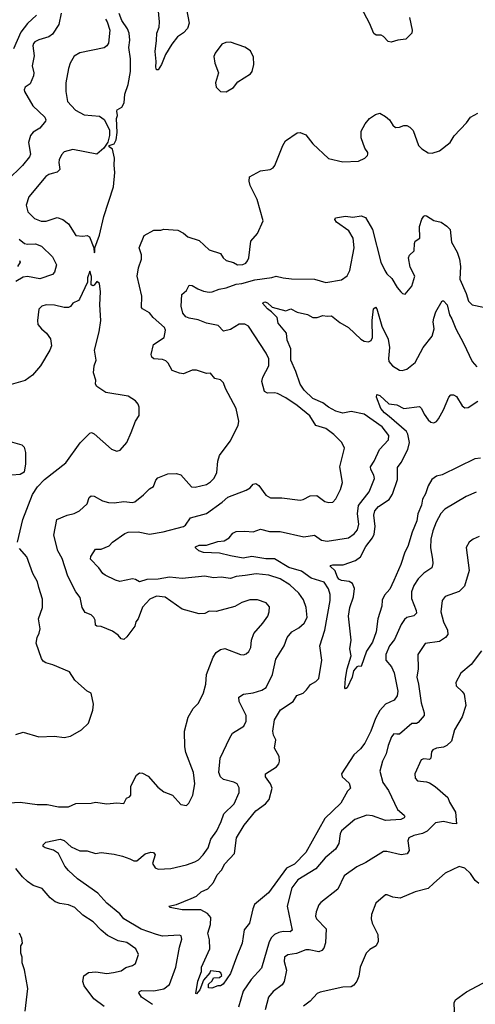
# Model space of a CAD drawing. Extents: x 2133489 to 2292442, y 756223 to 916462.
# Tile 119 of 256: x 2150411 to 2153618, y 869334 to 876260. Entities that reach past the tile are written whole.
import ezdxf

# ---------------------------------------------------------------- set-up
doc = ezdxf.new("R2010")
doc.units = 0

msp = doc.modelspace()

# ---------------------------------------------------------------- linework, layer by layer
at = {"layer": '0CON20XD'}
for points in [[(2151581.9, 876345), (2151603.3, 876235), (2151592.2, 876197.8), (2151563.1, 876166.9), (2151521.7, 876138.3), (2151481.7, 876088.3), (2151436.7, 876015), (2151410, 875945), (2151385, 875908), (2151375, 875908), (2151369.4, 875925), (2151372.2, 875965), (2151363.8, 876035), (2151372.8, 876112.8), (2151376.4, 876165), (2151391.7, 876208.3), (2151395.4, 876245), (2151386.6, 876343.4)], [(2153154.3, 876275), (2153172.9, 876185), (2153170, 876165), (2153128.2, 876121.8), (2153073.4, 876116.6), (2153025, 876100.8), (2153005, 876105.8), (2152972.2, 876142.2), (2152955, 876150), (2152920.9, 876150.9), (2152903.6, 876163.6), (2152874.2, 876235), (2152815.5, 876345)], [(2150703.3, 876305), (2150685.6, 876225), (2150640.9, 876159.1), (2150615, 876140), (2150545, 876118.6), (2150517, 876103), (2150508.3, 876091.7), (2150504.6, 876075), (2150512.9, 876005), (2150499.5, 875935), (2150510.9, 875885), (2150509.1, 875865), (2150485, 875808), (2150450, 875785), (2150442.7, 875767.3), (2150444.5, 875754.5), (2150504.2, 875655), (2150587.3, 875575), (2150594.4, 875555.6), (2150591.9, 875545), (2150552.9, 875497.1), (2150505, 875469.2), (2150487.5, 875445), (2150473.1, 875395), (2150486.7, 875315), (2150480, 875295), (2150430.8, 875235), (2150325, 875130.6)], [(2150529.4, 876290.6), (2150465, 876232.9), (2150418.9, 876171.1), (2150366.4, 876055)], [(2151013.9, 876263.9), (2151025.9, 876245.9), (2151046.1, 876186.1), (2151035.9, 876094.1), (2151025, 876076.7), (2151005, 876062.5), (2150835, 876025.7), (2150795, 876004), (2150767.1, 875955), (2150754.5, 875915.5), (2150735.6, 875815), (2150736.9, 875755), (2150748.6, 875685), (2150802.8, 875622.8), (2150865, 875590), (2150971.7, 875581.7), (2151005, 875557.5), (2151042.5, 875485), (2151043.3, 875445), (2151031.7, 875398.3), (2151002.5, 875355), (2150955, 875314.2), (2150785, 875346), (2150725, 875330), (2150705, 875308.8), (2150689.4, 875275), (2150685.8, 875255), (2150693.8, 875205), (2150675, 875188), (2150638.8, 875178.8), (2150615, 875171.8), (2150595, 875157.3), (2150474.4, 875015), (2150456.9, 874955), (2150469.4, 874909.4), (2150515, 874861.4), (2150562.6, 874842.6), (2150598.1, 874841.9), (2150675, 874867.5), (2150714.6, 874854.6), (2150755, 874824), (2150805, 874742), (2150855, 874736.2), (2150885, 874742.5), (2150903, 874733), (2150932.5, 874655), (2150935, 874620)], [(2150935, 874620), (2150940, 874625), (2150940, 874655), (2150973.8, 874745), (2151002.5, 874875), (2151070.6, 875085), (2151081.4, 875185), (2151075.8, 875235.8), (2151079.2, 875285), (2151065, 875350), (2151040, 875365), (2151040, 875375), (2151075, 875387.5), (2151090, 875415), (2151096.1, 875466.1), (2151092.5, 875565), (2151099.2, 875585), (2151094.1, 875615.9), (2151096.2, 875625), (2151129.2, 875645), (2151145.6, 875675), (2151151.4, 875735), (2151175.6, 875805), (2151190, 875895), (2151190.8, 875985), (2151180, 876065), (2151185.7, 876115), (2151181.2, 876165), (2151168.8, 876195), (2151130, 876255), (2151112.3, 876302.3)], [(2151865, 875753.3), (2151915, 875782.5), (2151947, 875823), (2152035, 875878.8), (2152047.5, 875895), (2152059.2, 875945), (2152056.6, 875996.6), (2152035, 876040.8), (2151996.8, 876066.8), (2151895, 876101.2), (2151861.7, 876098.3), (2151832.7, 876087.3), (2151785.9, 876024.1), (2151778.3, 876001.7), (2151784.3, 875954.3), (2151810, 875885), (2151790, 875815), (2151793.3, 875785), (2151824.1, 875754.1), (2151865, 875753.3)], [(2150295, 870747.8), (2150415, 870755.5), (2150535, 870740), (2150605, 870738.6), (2150685, 870724.3), (2150755, 870722), (2150805, 870746.2), (2150915, 870748.8), (2150945, 870756), (2151025, 870744.2), (2151095, 870751.2), (2151145, 870746.7), (2151163.8, 870785), (2151185, 870793.3), (2151193.8, 870805), (2151192.4, 870867.6), (2151232, 870945), (2151255, 870962), (2151275, 870960.8), (2151315, 870938), (2151382.6, 870862.6), (2151425, 870827.5), (2151486.7, 870805), (2151545, 870740), (2151585, 870732.5), (2151600.5, 870749.5), (2151630, 870805), (2151642.9, 870885), (2151634.3, 870965), (2151581.4, 871105), (2151573.1, 871145), (2151571.9, 871255), (2151596, 871355), (2151631.2, 871415), (2151668.7, 871451.3), (2151704.5, 871525.5), (2151720.6, 871585), (2151725.6, 871655), (2151772.5, 871775), (2151795, 871808), (2151825, 871830), (2151855, 871835.8), (2151965, 871794.2), (2151987.3, 871792.7), (2152005, 871798.8), (2152023.8, 871815), (2152038, 871845), (2152042.5, 871895), (2152058.7, 871941.3), (2152122.5, 872015), (2152156.9, 872065), (2152166.9, 872095), (2152169.1, 872129.1), (2152145, 872158), (2152085, 872178.9), (2152031.4, 872178.6), (2151975, 872160), (2151925, 872132.2), (2151795, 872096), (2151745, 872100), (2151715, 872083.3), (2151675, 872080), (2151555, 872114.2), (2151435, 872197.1), (2151375, 872204.2), (2151326.7, 872185), (2151275, 872126.7), (2151245.7, 872045), (2151228, 872025), (2151220.8, 871995), (2151165, 871918), (2151145, 871900), (2151125.9, 871905.9), (2151105, 871930), (2151065, 871958), (2150985, 871992.5), (2150955, 871994.2), (2150945, 872001.2), (2150942, 872035), (2150932, 872055), (2150914.2, 872074.2), (2150871.1, 872091.1), (2150851.4, 872125), (2150837.1, 872195), (2150805.6, 872235), (2150749.6, 872345), (2150709.4, 872469.4), (2150678.5, 872525), (2150650.6, 872635), (2150672, 872745), (2150745, 872774.4), (2150794.4, 872785.6), (2150831.2, 872805), (2150886, 872855), (2150900.5, 872899.5), (2150915, 872910.8), (2150935, 872908.6), (2150993.8, 872875), (2151035, 872863.3), (2151075, 872861.1), (2151145, 872870), (2151205, 872862.9), (2151221.7, 872868.3), (2151283.4, 872916.6), (2151325, 872960.8), (2151353.9, 872976.1), (2151368.3, 873021.7), (2151382.7, 873037.3), (2151453.9, 873066.1), (2151515, 873068.8), (2151545, 873058.8), (2151621.2, 872975), (2151645, 872971.4), (2151725, 872990), (2151755, 873008.1), (2151779.1, 873035), (2151797.7, 873075), (2151806.2, 873155), (2151818.2, 873195), (2151891.9, 873295), (2151949.2, 873405), (2151952.9, 873435), (2151935.5, 873525), (2151860, 873665), (2151846.2, 873705), (2151825, 873726.7), (2151785, 873736.2), (2151755, 873773.3), (2151725, 873771.2), (2151655, 873795.8), (2151625, 873794), (2151565, 873770), (2151535, 873773.8), (2151485, 873793.3), (2151455.8, 873845), (2151439.4, 873859.4), (2151415, 873869.4), (2151355, 873873.8), (2151340, 873885), (2151336.2, 873905), (2151353.9, 873976.1), (2151427.5, 874025), (2151436.2, 874075), (2151431.2, 874095), (2151351.4, 874165), (2151325, 874198.1), (2151276.2, 874225), (2151268.6, 874235), (2151271.1, 874315), (2151238.9, 874455), (2151247.5, 874515), (2151269.2, 874575), (2151267.5, 874605), (2151251.9, 874655), (2151287.3, 874742.7), (2151355, 874780), (2151405, 874780), (2151425, 874786.2), (2151525, 874780), (2151565, 874757.5), (2151595, 874732), (2151675, 874706.2), (2151745, 874640.8), (2151824.1, 874614.1), (2151842.9, 874585), (2151865, 874566.5), (2151915, 874552.7), (2151945, 874534.6), (2151981.8, 874538.2), (2152002.4, 874547.6), (2152015, 874563.3), (2152022.9, 874585), (2152037.8, 874702.2), (2152085, 874756.7), (2152123.8, 874845), (2152082, 874995), (2152032.6, 875092.6), (2152025.8, 875125), (2152028.8, 875155), (2152105, 875195.7), (2152173, 875207), (2152195, 875218), (2152207.1, 875235), (2152262, 875375), (2152281.2, 875408.8), (2152365, 875463.3), (2152385, 875466.7), (2152425, 875450), (2152475, 875386.7), (2152585, 875283.3), (2152685, 875261.2), (2152796.4, 875263.6), (2152840, 875285), (2152860, 875305), (2152862.5, 875315), (2152862.5, 875325), (2152840, 875355), (2152815, 875430), (2152813.3, 875475), (2152842.7, 875527.3), (2152872.5, 875565), (2152915, 875592.5), (2152945, 875602.5), (2152985, 875580), (2153013.3, 875555), (2153037, 875517), (2153055, 875502.5), (2153085, 875503.3), (2153115, 875516.7), (2153135, 875516.7), (2153157.5, 875505), (2153179.5, 875479.5), (2153218.8, 875375)], [(2153218.8, 875375), (2153241.2, 875351.2), (2153285, 875323.3), (2153315, 875320), (2153365, 875338), (2153442, 875395), (2153468.2, 875441.8), (2153556.4, 875533.6), (2153585, 875573.3), (2153635, 875601.2)], [(2151345, 869332.1), (2151268.9, 869385), (2151249.2, 869415), (2151254, 869425), (2151268.2, 869431.8), (2151355, 869428.2), (2151425, 869442.1), (2151465, 869473.3), (2151510.7, 869595), (2151534.7, 869735), (2151552.1, 869792.1), (2151546.7, 869815), (2151535, 869820.9), (2151416.4, 869813.6), (2151375, 869825.3), (2151265, 869863.7), (2151145, 869936.2), (2151115, 869969.5), (2151024.5, 870045), (2150961.4, 870115), (2150817.5, 870217.5), (2150754.5, 870274.5), (2150728, 870305), (2150685, 870394.2), (2150648, 870418), (2150590, 870435), (2150576.7, 870445), (2150576.2, 870455), (2150595, 870475.6), (2150696.2, 870496.2), (2150725, 870487.5), (2150772.8, 870442.8), (2150834.4, 870414.4), (2150885, 870413.8), (2150945, 870394.2), (2150985, 870402.5), (2151075, 870389.4), (2151135, 870376.7), (2151186.3, 870356.3), (2151215, 870342.9), (2151235, 870342.5), (2151295, 870392.2), (2151334.2, 870404.2), (2151352.5, 870402.5), (2151364.2, 870385), (2151346.5, 870325), (2151363.5, 870293.5), (2151385, 870283.6), (2151475, 870288.6), (2151585, 870314.5), (2151642.8, 870337.2), (2151668.6, 870351.4), (2151702.5, 870385), (2151738.6, 870435), (2151757.5, 870495), (2151797.9, 870555), (2151829.5, 870620.5), (2151846.8, 870673.2), (2151919.4, 870745), (2151955.6, 870825), (2151956.8, 870856.8), (2151942, 870885), (2151917.2, 870897.2), (2151844.6, 870914.6), (2151823.7, 870933.7), (2151812.2, 870965), (2151821.8, 871065), (2151890.6, 871209.4), (2151907.7, 871242.3), (2151989.4, 871290.6), (2152006, 871325), (2152005.7, 871365), (2151955.6, 871465), (2151954.5, 871495.5), (2151985.5, 871514.5), (2152055, 871525.5), (2152115, 871543.3), (2152145, 871562.5), (2152190.9, 871655), (2152215, 871761.2), (2152271.4, 871855), (2152294.3, 871915), (2152325.8, 871955), (2152375, 871981.9), (2152414.2, 872015), (2152433.5, 872055), (2152427.5, 872125), (2152408.1, 872178.1), (2152376.5, 872226.5), (2152313.1, 872285), (2152245, 872325.9), (2152165, 872352.9), (2152075, 872362.2), (2151999, 872351), (2151935, 872343.3), (2151895, 872330), (2151829.5, 872339.5), (2151775, 872334.5), (2151715, 872345.4), (2151555, 872330.4), (2151465, 872339.4), (2151385, 872323.5), (2151305, 872321.3), (2151255, 872305.4), (2151225, 872323.3), (2151205, 872326.5), (2151115, 872308.8), (2151085, 872316.7), (2151013.1, 872353.1), (2150995.4, 872365.4), (2150968.6, 872405), (2150908.8, 872465), (2150911.2, 872485), (2150944.4, 872535.6), (2150985, 872536), (2151040, 872560), (2151065, 872585.8), (2151151.2, 872645), (2151175, 872654.3), (2151245, 872657.1), (2151325, 872640.5), (2151421.5, 872658.5), (2151564.4, 872695.6), (2151578.8, 872705), (2151612.9, 872757.1), (2151725, 872787.5), (2151835.8, 872865), (2151875, 872902), (2152005, 872950), (2152034.2, 872965.8), (2152055, 872993.3), (2152072.3, 872997.7), (2152095, 872984), (2152142.9, 872915), (2152176.5, 872896.5), (2152255, 872897.8), (2152385, 872881.1), (2152405.4, 872884.6), (2152455, 872910), (2152503, 872913), (2152559.7, 872869.7), (2152586.1, 872863.9), (2152613.9, 872866.1), (2152635, 872890), (2152669.4, 872955), (2152683.8, 873005), (2152664.4, 873115), (2152696, 873245), (2152678.6, 873285), (2152623.1, 873343.1), (2152565, 873383.6), (2152495, 873405.6), (2152454.1, 873474.1), (2152365, 873546), (2152285, 873599.1), (2152225, 873630), (2152204.5, 873635.5), (2152155, 873632.2), (2152134.6, 873644.6), (2152114.3, 873715.7), (2152123.1, 873745), (2152165.5, 873825), (2152163.6, 873875), (2152145.5, 873915), (2152020.5, 874105), (2151995, 874118.5), (2151955, 874118.2), (2151895, 874081.5), (2151845, 874068), (2151808.7, 874108.7), (2151725, 874125.4), (2151667.7, 874147.7), (2151605, 874160.9), (2151580.8, 874170.8), (2151559.4, 874195), (2151548.1, 874245), (2151552.7, 874327.3), (2151584, 874355), (2151605, 874392), (2151625, 874390.6), (2151665, 874365.6), (2151705, 874350), (2151745, 874343.5), (2151765.4, 874344.6), (2151815, 874365.4), (2151865, 874372.9), (2151935, 874399.6), (2151975, 874404.7), (2152065, 874429.5), (2152184.6, 874445.4), (2152216.9, 874456.9), (2152265, 874443.5), (2152325, 874437.8), (2152485, 874434.5), (2152565, 874411.4), (2152675, 874430.8), (2152715, 874458), (2152735.4, 874494.6), (2152766.1, 874656.1), (2152757.5, 874722.5), (2152728, 874775), (2152640, 874835), (2152630, 874855), (2152633.8, 874865), (2152705, 874878.8), (2152755, 874871.2), (2152815, 874880.8), (2152845, 874868.8), (2152893.1, 874785), (2152952.5, 874555), (2152980, 874495), (2152995, 874472), (2153030.5, 874440.5), (2153067.5, 874375), (2153093.3, 874345), (2153105, 874333.8), (2153125, 874330), (2153170, 874385), (2153192.5, 874455), (2153159.7, 874519.7), (2153147.5, 874585), (2153155, 874603.3), (2153187.5, 874635), (2153188.8, 874685), (2153195, 874702.5), (2153227, 874723), (2153224.3, 874805.7), (2153242.6, 874857.4), (2153255, 874876.7), (2153265, 874883.3), (2153275, 874881.2), (2153326.6, 874846.6), (2153376.6, 874836.6), (2153417.8, 874807.8), (2153440.6, 874785), (2153450, 874695), (2153489.5, 874625), (2153505.5, 874575), (2153514.6, 874524.6), (2153508.5, 874435), (2153553.5, 874335), (2153569.8, 874279.8), (2153594.6, 874254.6), (2153675, 874237.5)], [(2150406.6, 874716.6), (2150445, 874685.5), (2150465, 874680.4), (2150522.9, 874682.9), (2150565, 874667.5), (2150642.7, 874592.7), (2150670.6, 874535), (2150656.9, 874485), (2150641.7, 874468.3), (2150552.6, 874437.4), (2150465, 874453), (2150435, 874449.8), (2150385, 874418.5)], [(2150410.5, 874565), (2150415.4, 874555), (2150395, 874523.1)], [(2150395.6, 872585), (2150432.7, 872745), (2150500.4, 872919.6), (2150535.4, 872974.6), (2150584.5, 873025.5), (2150736.3, 873143.7), (2150835.5, 873284.5), (2150905, 873352.5), (2150915.6, 873355.6), (2150935, 873345.8), (2151058.3, 873238.3), (2151095, 873224), (2151117.9, 873232.1), (2151165.8, 873285), (2151195, 873356.7), (2151227.1, 873435), (2151250.8, 873475), (2151252, 873535), (2151243.8, 873555), (2151225, 873578), (2151175, 873610.8), (2151017.7, 873637.7), (2150955, 873678.8), (2150944, 873695), (2150946, 873725), (2150930, 873775), (2150935.6, 873824.4), (2150948.9, 873865), (2150938.1, 873935), (2150971.4, 874065), (2150981.4, 874145), (2150974, 874255), (2150980, 874345), (2150972.5, 874405), (2150955, 874417.5), (2150935, 874392.5), (2150925, 874387.5), (2150913.9, 874393.9), (2150916.4, 874453.6), (2150905, 874490), (2150888.8, 874445), (2150887.5, 874412.5), (2150830.8, 874295), (2150823.8, 874285), (2150786.2, 874265), (2150768.1, 874241.9), (2150754.2, 874235.8), (2150725, 874235.7), (2150655, 874250.8), (2150596.4, 874253.6), (2150567.5, 874245), (2150546.1, 874223.9), (2150536.2, 874145), (2150538.8, 874115), (2150564, 874085), (2150600.8, 874055), (2150628, 874015), (2150635.8, 873965), (2150624.2, 873935.8), (2150558, 873825), (2150501.7, 873758.3), (2150448.8, 873721.2), (2150335, 873688)], [(2153625, 872935.7), (2153554, 872905), (2153402.9, 872817.1), (2153375, 872787.1), (2153341.8, 872725), (2153319.1, 872665), (2153305.4, 872605), (2153301.5, 872545), (2153315.6, 872464.4), (2153318.9, 872435), (2153310.8, 872405), (2153255, 872365.6), (2153215, 872326.9), (2153185, 872280.8), (2153167.9, 872235), (2153168, 872188), (2153202.5, 872105), (2153203.1, 872085), (2153185, 872067.5), (2153136.2, 872055), (2153119.5, 872040.5), (2153096.7, 872005), (2153048.9, 871901.1), (2153013.8, 871855), (2152988.8, 871795), (2152987.8, 871755), (2153028.8, 871708.8), (2153047.3, 871665), (2153072.5, 871537.5), (2153068.2, 871505), (2153047.3, 871472.7), (2152985, 871444.4), (2152945, 871401.1), (2152915, 871345.6), (2152883.6, 871255), (2152839.5, 871170.5), (2152809.6, 871130.4), (2152762.2, 871087.8), (2152675.8, 870955), (2152680.8, 870935), (2152729.9, 870889.9), (2152740, 870855), (2152717.8, 870832.2), (2152672, 870748), (2152558.8, 870641.2), (2152425, 870402.9), (2152345, 870320.7), (2152289.3, 870290.7), (2152162, 870118), (2152063.8, 870035), (2152051.2, 870005), (2152029.2, 869905), (2151991.9, 869858.1), (2151978, 869765), (2151937.1, 869665), (2151895, 869551.2), (2151843.3, 869475), (2151825, 869464), (2151805, 869463.3), (2151763, 869447), (2151740.7, 869450.7), (2151740, 869475), (2151765, 869500), (2151775, 869520), (2151816.4, 869523.6), (2151833, 869537), (2151826.7, 869555), (2151815, 869562.5), (2151755, 869570), (2151750, 869555), (2151703.8, 869505), (2151678.8, 869435), (2151655, 869407.5), (2151650, 869410), (2151665, 869497.5), (2151690, 869565), (2151691.1, 869595), (2151750, 869725), (2151747, 869787), (2151734.4, 869835), (2151753.8, 869895), (2151755.6, 869945), (2151733.1, 869973.1), (2151685, 869998.1), (2151555, 869998), (2151470, 870015), (2151460, 870025), (2151514.1, 870035.9), (2151618.8, 870078.8), (2151654.4, 870095.6), (2151688.8, 870125), (2151734.6, 870145.4), (2151775, 870190.6), (2151801.8, 870245), (2151832.2, 870277.8), (2151855, 870323.3), (2151922.7, 870395), (2151937.8, 870505), (2151990.6, 870595), (2152073.5, 870695), (2152142.2, 870745), (2152166.4, 870775), (2152187.3, 870855), (2152176.5, 870885), (2152142, 870935), (2152140, 870955), (2152219.4, 871005), (2152235.3, 871024.7), (2152239.6, 871045), (2152236.4, 871076.4), (2152205.6, 871135), (2152212.9, 871195), (2152197, 871227), (2152192.1, 871255), (2152204.4, 871335), (2152246.9, 871405), (2152335, 871464.4), (2152362.6, 871507.4), (2152407.2, 871522.8), (2152430.8, 871545), (2152456.8, 871583.2), (2152495, 871604.4), (2152515.6, 871625), (2152537.3, 871755), (2152523.3, 871855), (2152558, 871965), (2152595.4, 872175.4), (2152596.9, 872216.9), (2152585, 872255.8), (2152553.6, 872303.6), (2152462.1, 872332.1), (2152395, 872380.3), (2152305, 872405.9), (2152205, 872468.7), (2152143.4, 872466.6), (2152045, 872484.6), (2151985, 872473.2), (2151895, 872488.9), (2151818.5, 872508.5), (2151705, 872511.5), (2151672, 872525), (2151647.5, 872545), (2151648.3, 872551.7), (2151675, 872563.1), (2151725, 872564.3), (2151805, 872588.6), (2151850, 872595), (2151886.2, 872615), (2151910.9, 872649.1), (2151935, 872659.2), (2151995, 872663.3), (2152055, 872657.5), (2152105, 872676.7), (2152169.4, 872659.4), (2152245, 872659.5), (2152411.2, 872621.2), (2152485, 872632.9), (2152535, 872600), (2152575, 872590.9), (2152725, 872615.7), (2152765, 872642.9), (2152788.1, 872671.9), (2152798.3, 872711.7), (2152788.4, 872785), (2152796.6, 872843.4), (2152871.2, 872938.8), (2152908, 873032), (2152903.6, 873055), (2152882.7, 873095), (2152880.5, 873115), (2152906.5, 873153.5), (2152942.4, 873237.6), (2153006.9, 873305), (2153008.9, 873335), (2152962.5, 873395), (2152835, 873485.9), (2152745, 873502.9), (2152685, 873491.8), (2152636, 873506), (2152585, 873533.5), (2152544.3, 873564.3), (2152475, 873596.2), (2152413.4, 873653.4), (2152384.4, 873695), (2152355.7, 873785), (2152319.4, 873865), (2152320, 873945), (2152292.5, 874005), (2152289.2, 874055), (2152231.2, 874125), (2152223.8, 874165), (2152184, 874204), (2152155, 874225.7), (2152120.8, 874265), (2152135.3, 874275.3), (2152155, 874267.5), (2152187.9, 874237.9), (2152285, 874211.2), (2152320, 874225), (2152365, 874203.3), (2152436.6, 874186.6), (2152475, 874166), (2152505, 874164), (2152545, 874180), (2152575, 874173.8), (2152605, 874176.2), (2152665, 874130), (2152725, 874094.2), (2152812.4, 874012.4), (2152835, 873999.4), (2152865, 873994.4), (2152885, 874002.5), (2152894.5, 874025), (2152891.1, 874145), (2152902.2, 874225), (2152915, 874238.6), (2152925.3, 874225), (2152958.9, 874105), (2153005, 874013.3), (2153013.6, 873955), (2153006.7, 873876.7), (2153010, 873855), (2153035.5, 873825.5), (2153085, 873795.7), (2153102.1, 873792.1), (2153135, 873800.8), (2153195, 873847.5), (2153251.9, 873955), (2153315, 874033.8), (2153327.1, 874085), (2153321.2, 874135), (2153325, 874160), (2153340, 874205), (2153385, 874282.5), (2153395, 874283.3), (2153419.5, 874255), (2153435.4, 874185), (2153453.2, 874155), (2153480, 874085), (2153535.7, 873984.3), (2153595, 873855.8), (2153628.7, 873818.7)], [(2153655, 873176.8), (2153615, 873170), (2153385, 873058), (2153345, 873049.4), (2153312.9, 873025), (2153285, 872981.2), (2153268.1, 872925), (2153245, 872886.2), (2153239.5, 872845), (2153212.6, 872785), (2153206.1, 872735), (2153172.9, 872655), (2153143.8, 872555), (2153121.1, 872515), (2153093.3, 872426.7), (2153044.5, 872315), (2153015.5, 872255), (2152979.1, 872210.9), (2152963.3, 872176.7), (2152960.4, 872135), (2152930.8, 872045), (2152919.5, 871955), (2152895, 871881.2), (2152852.7, 871817.3), (2152815, 871710), (2152795, 871712.5), (2152785, 871707.5), (2152759.4, 871680.6), (2152751.9, 871635), (2152715, 871560), (2152703.3, 871553.3), (2152700.3, 871560.3), (2152704.7, 871625.3), (2152716.9, 871695), (2152743.3, 871785), (2152734.2, 871834.2), (2152744.3, 871895), (2152724.2, 872065), (2152734.4, 872125), (2152760.6, 872199.4), (2152767.9, 872257.9), (2152753.8, 872293.8), (2152728.9, 872308.9), (2152675, 872315.7), (2152658, 872325), (2152645, 872343.8), (2152632.2, 872382.2), (2152596.7, 872415), (2152598.3, 872421.7), (2152614.4, 872425.6), (2152687.5, 872425), (2152773.6, 872456.4), (2152808.8, 872481.2), (2152848.4, 872555), (2152893.9, 872616.1), (2152905, 872640.8), (2152914, 872694), (2152902.7, 872775), (2152911.5, 872805), (2152937.5, 872835), (2153011.8, 872885), (2153035, 872921.9), (2153070.7, 873025), (2153069.4, 873110.6), (2153095.4, 873145), (2153143.9, 873236.1), (2153153.8, 873285), (2153143.7, 873345), (2153133.4, 873363.4), (2153011.7, 873468.3), (2152978.2, 873495), (2152952.9, 873525), (2152922.5, 873605), (2152925, 873623.3), (2152945, 873617.5), (2153008.7, 873558.7), (2153065, 873551.9), (2153114.4, 873524.4), (2153225, 873538.8), (2153240, 873525), (2153258.1, 873485), (2153285, 873445.8), (2153305, 873429.2), (2153325, 873424.4), (2153345, 873434.2), (2153357.8, 873452.2), (2153393.6, 873516.4), (2153432.5, 873605), (2153445, 873620), (2153465, 873622), (2153485, 873610), (2153524.6, 873544.6), (2153545, 873530), (2153567.9, 873532.1), (2153635, 873575.8)], [(2150345, 873292.9), (2150425, 873269.2), (2150443, 873253), (2150452.5, 873215), (2150451.4, 873135), (2150441.7, 873078.3), (2150415, 873060), (2150355, 873056.7)], [(2153643.8, 872625), (2153603.2, 872606.8), (2153574.1, 872585.9), (2153552.3, 872547.7), (2153575.6, 872385), (2153541.9, 872275), (2153505, 872238.9), (2153406.4, 872203.6), (2153385.4, 872174.6), (2153375.5, 872094.5), (2153393.8, 872025), (2153422.2, 871965), (2153424.3, 871935), (2153407.5, 871915), (2153365, 871886.7), (2153265, 871872), (2153212.9, 871795), (2153216.7, 871695), (2153205.6, 871635), (2153218.5, 871585), (2153236.2, 871455), (2153258.1, 871385), (2153257.1, 871365), (2153215, 871316), (2153205, 871310), (2153170.7, 871309.3), (2153085, 871234.2), (2153065, 871233.3), (2153045, 871236.2), (2153028, 871215), (2153004.6, 871155.4), (2152990.5, 871095), (2152963.5, 871045), (2152946.9, 870975), (2152966.9, 870895), (2153007.8, 870837.8), (2153070.6, 870705), (2153116, 870665), (2153122, 870655), (2153117.5, 870645), (2153092.5, 870635), (2152985, 870627.5), (2152895, 870660), (2152855, 870664.2), (2152768.8, 870635), (2152675.6, 870554.4), (2152665.7, 870534.3), (2152657.5, 870465), (2152634, 870425), (2152560, 870365), (2152495, 870287.1), (2152369.3, 870210.7), (2152326, 870154), (2152293.3, 870025), (2152328.1, 869855), (2152315, 869844), (2152265, 869847.2), (2152235, 869840.3), (2152204.3, 869825.7), (2152183.5, 869805), (2152166.8, 869773.2), (2152112.7, 869587.3), (2152040.8, 869509.2), (2151985, 869425.8), (2151951.6, 869315)], [(2150385, 871232), (2150435, 871248.8), (2150545, 871216), (2150655, 871220), (2150725, 871212), (2150769.5, 871220.5), (2150846.1, 871263.9), (2150895, 871312.5), (2150925, 871402.5), (2150931.4, 871445), (2150915, 871522.5), (2150885, 871537.5), (2150825, 871590), (2150800, 871615), (2150762.3, 871672.3), (2150645, 871722.2), (2150595, 871735.8), (2150577.3, 871747.3), (2150565, 871767.5), (2150528, 871875), (2150534, 871915), (2150548.8, 871945), (2150554.1, 871975.9), (2150544.2, 872045), (2150572.5, 872125), (2150571.4, 872185), (2150546.9, 872266.9), (2150537.1, 872305), (2150504.5, 872364.5), (2150460.7, 872480.7), (2150409.1, 872539.1)], [(2153660.7, 871819.3), (2153588, 871725), (2153516.9, 871663.1), (2153481.2, 871598.8), (2153484.2, 871574.2), (2153525.5, 871535.5), (2153538.6, 871515), (2153550.6, 871435), (2153524.5, 871355.5), (2153471.4, 871265), (2153449.2, 871185), (2153418, 871155), (2153395, 871141.9), (2153345, 871135.6), (2153318, 871125), (2153308.9, 871111.1), (2153304.2, 871065.8), (2153295, 871056.2), (2153255, 871060.8), (2153235.8, 871054.2), (2153192.5, 870955), (2153194.6, 870924.6), (2153210, 870905), (2153275, 870898.6), (2153295, 870890.8), (2153335.4, 870865.4), (2153425, 870788.8), (2153437.1, 870755), (2153478.6, 870685), (2153486.4, 870603.6), (2153455, 870605.8)], [(2153455, 870605.8), (2153395, 870620.5), (2153338.3, 870611.7), (2153278.9, 870551.1), (2153245, 870536.5), (2153185, 870522.5), (2153150, 870505), (2153141.9, 870485), (2153153.1, 870415), (2153138.3, 870391.7), (2153095, 870386.5), (2152995, 870409.5), (2152971.7, 870408.3), (2152848.3, 870331.7), (2152785, 870301.9), (2152695, 870237.1), (2152649.4, 870145), (2152530.2, 870049.8), (2152516.6, 870033.4), (2152496.9, 869985), (2152492.5, 869955), (2152498.9, 869935), (2152568.6, 869865), (2152562.5, 869767.5), (2152551.2, 869728.8), (2152537.5, 869712.5), (2152515.8, 869704.2), (2152448.1, 869718.1), (2152425, 869717.9), (2152358.9, 869691.1), (2152298.3, 869681.7), (2152275.7, 869665), (2152272.7, 869635), (2152290, 869575), (2152273.3, 869495), (2152258.2, 869471.8), (2152195, 869423.5), (2152161.5, 869385), (2152138.9, 869295)], [(2151005, 869319.5), (2150932.2, 869372.3), (2150865.8, 869465), (2150856, 869495), (2150862.5, 869535), (2150895, 869557.8), (2150947.9, 869562.1), (2151025, 869550.6), (2151071.1, 869558.9), (2151125, 869569.4), (2151157.6, 869592.4), (2151205, 869607.5), (2151225, 869621.2), (2151246.2, 869685), (2151228.8, 869725), (2151165, 869769.2), (2151105, 869780), (2151027.9, 869817.9), (2150984, 869855), (2150928, 869915), (2150855, 869962), (2150800, 870015), (2150755, 870034.3), (2150693.6, 870043.6), (2150660, 870055), (2150625, 870082.5), (2150569.2, 870149.2), (2150505, 870170.4), (2150465, 870198.9), (2150430.8, 870230.8), (2150385, 870288.5)], [(2153643.3, 870185), (2153616.2, 870205), (2153585, 870253.3), (2153545, 870292.5), (2153505, 870303.3), (2153405, 870256.7), (2153325, 870186), (2153285, 870149.4), (2153195, 870124.2), (2153089.1, 870080.9), (2153037.3, 870087.3), (2152997.5, 870105), (2152985, 870104), (2152918.8, 870045), (2152887.5, 869965), (2152885.8, 869935.8), (2152892.5, 869905), (2152931.4, 869825), (2152934.3, 869775.7), (2152920, 869745), (2152875, 869720), (2152849.2, 869695), (2152807.1, 869595), (2152798.7, 869531.3), (2152785, 869496.2), (2152762.1, 869467.9), (2152745, 869457.5), (2152685, 869454.2), (2152525, 869420), (2152505, 869410.8), (2152454.4, 869355.6), (2152407.9, 869322.1)], [(2150450, 869285), (2150468.6, 869445), (2150445.6, 869575.6), (2150428.1, 869625), (2150428.8, 869665), (2150420, 869695), (2150420, 869745), (2150430, 869765), (2150426.1, 869796.1), (2150410, 869835)], [(2153645, 868828.1), (2153585, 868858.9), (2153341.3, 868921.3), (2153312, 868942), (2153295.8, 868985), (2153304.2, 869005), (2153330.6, 869035), (2153335.4, 869075), (2153346.6, 869103.4), (2153386.7, 869145), (2153455, 869236.2), (2153471.8, 869285), (2153468.6, 869345), (2153478.8, 869365), (2153555, 869422.9), (2153705, 869500.8)]]:
    msp.add_lwpolyline(points, dxfattribs=at)

doc.saveas('drawing.dxf')
